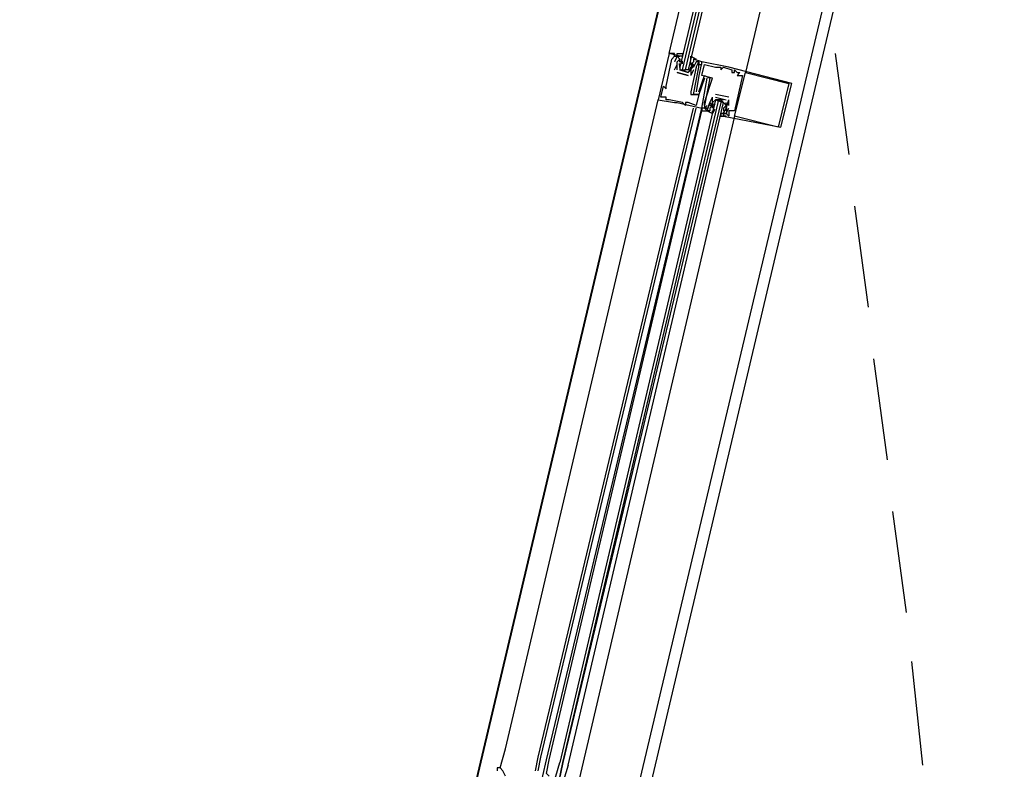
# Model space of a CAD drawing. Header units: feet. Extents: x -79 to 198, y -22 to 181.
# Tile 235 of 256: x 130.45 to 135.27, y 98.85 to 102.52. Entities that reach past the tile are written whole.
import ezdxf

# ---------------------------------------------------------------- set-up
doc = ezdxf.new("R2010")
doc.units = ezdxf.units.FT
doc.layers.add('A-LINEA', color=7, linetype='CONTINUOUS')

msp = doc.modelspace()

# ---------------------------------------------------------------- linework, layer by layer
at = {"layer": 'A-LINEA'}
for p, q in [((134.4533, 106.2844), (130.5467, 89.7378)), ((134.3733, 105.9511), (132.6267, 98.5644)), ((135.1333, 105.7644), (133.3867, 98.3911)), ((133.68, 102.3378), (133.6267, 102.3511)), ((133.6267, 102.3511), (133.6267, 102.3511)), ((134.44, 102.3511), (134.5067, 101.8578)), ((133.64, 102.3244), (133.64, 102.3244)), ((133.6533, 102.3378), (133.6533, 102.3378)), ((133.6533, 102.3111), (133.6533, 102.3111)), ((133.6667, 102.3378), (133.6667, 102.3378)), ((133.6667, 102.3111), (133.6667, 102.3111)), ((133.6667, 102.2978), (133.6667, 102.2978)), ((133.6667, 102.2978), (133.6667, 102.2978)), ((133.6791, 102.2822), (133.6786, 102.3025)), ((133.6799, 102.288), (133.6788, 102.2998)), ((133.6792, 102.3093), (133.679, 102.3276)), ((133.68, 102.3378), (133.68, 102.3378)), ((133.68, 102.3244), (133.68, 102.3244)), ((133.68, 102.3244), (133.68, 102.3111)), ((133.68, 102.3111), (133.68, 102.3111)), ((133.6932, 102.3013), (133.6922, 102.3132)), ((133.7333, 102.3111), (133.7333, 102.3111)), ((133.7333, 102.2978), (133.7333, 102.3111)), ((133.7333, 102.2978), (133.7333, 102.2978)), ((133.7436, 102.307), (133.7352, 102.2908)), ((133.7418, 102.3), (133.7356, 102.2899)), ((133.7467, 102.3244), (133.7467, 102.3244)), ((133.7467, 102.2978), (133.7467, 102.2978)), ((133.76, 102.3111), (133.76, 102.3111)), ((133.7733, 102.3111), (133.7733, 102.3111)), ((133.7733, 102.3111), (133.7733, 102.3111)), ((133.7733, 102.2978), (133.7733, 102.2978)), ((133.7867, 102.3111), (133.7867, 102.3111)), ((133.7867, 102.3111), (133.7867, 102.3111)), ((133.7867, 102.2978), (133.7867, 102.2978)), ((133.8, 102.2978), (133.8, 102.2978)), ((133.6533, 102.2711), (133.6533, 102.2711)), ((133.6667, 102.2711), (133.6667, 102.2711)), ((133.6667, 102.2711), (133.6667, 102.2711)), ((133.6667, 102.2578), (133.72, 102.2444)), ((133.72, 102.2444), (133.6667, 102.2578)), ((133.6667, 102.2578), (133.6667, 102.2578)), ((133.6667, 102.2578), (133.6667, 102.2578)), ((133.68, 102.2844), (133.68, 102.2844)), ((133.6933, 102.2711), (133.7067, 102.2711)), ((133.72, 102.2844), (133.72, 102.2844)), ((133.7333, 102.2844), (133.7333, 102.2844)), ((133.7447, 102.295), (133.735, 102.277)), ((133.7418, 102.2867), (133.7356, 102.2765)), ((133.7467, 102.2844), (133.7467, 102.2844)), ((133.7467, 102.2844), (133.7467, 102.2844)), ((133.7467, 102.2711), (133.7467, 102.2711)), ((133.76, 102.2844), (133.76, 102.2844)), ((133.7733, 102.2844), (133.7733, 102.2844)), ((133.7733, 102.2844), (133.7733, 102.2844)), ((133.8533, 102.2844), (133.8533, 102.2844)), ((133.8667, 102.2844), (133.8667, 102.2844)), ((133.88, 102.2844), (133.88, 102.2844)), ((133.88, 102.2711), (133.88, 102.2711)), ((133.8933, 102.2844), (133.8933, 102.2844)), ((133.92, 102.2844), (133.92, 102.2844)), ((133.9333, 102.2711), (133.9333, 102.2711)), ((133.9333, 102.2578), (133.9333, 102.2578)), ((133.9467, 102.2711), (133.9467, 102.2711)), ((133.9467, 102.2578), (133.9467, 102.2578)), ((133.96, 102.2578), (133.96, 102.2578)), ((133.9733, 102.2578), (133.9733, 102.2578)), ((134, 102.2578), (134, 102.2578)), ((133.72, 102.2444), (133.72, 102.2444)), ((133.72, 102.2444), (133.72, 102.2444)), ((133.7333, 102.2444), (133.7333, 102.2444)), ((133.7333, 102.2444), (133.7333, 102.2444)), ((133.7733, 102.2444), (133.7733, 102.2444)), ((133.7867, 102.2444), (133.7867, 102.2444)), ((133.8, 102.2444), (133.8, 102.2444)), ((133.8, 102.2311), (133.8, 102.2311)), ((133.8133, 102.2311), (133.8133, 102.2311)), ((133.8267, 102.2311), (133.8267, 102.2311)), ((133.84, 102.2311), (133.84, 102.2311)), ((133.96, 102.2444), (133.96, 102.2444)), ((133.9867, 102.2444), (133.9867, 102.2444)), ((134.2133, 102.2044), (134.2133, 102.2044)), ((134.2267, 102.2044), (134.2267, 102.2044)), ((133.6, 102.1911), (133.6, 102.1911)), ((133.6133, 102.1911), (133.6133, 102.1911)), ((133.6133, 102.1778), (133.6133, 102.1778)), ((133.7333, 102.1644), (133.7333, 102.1644)), ((133.76, 102.1644), (133.76, 102.1644)), ((133.7733, 102.1644), (133.7733, 102.1644)), ((132.8267, 98.9511), (133.5733, 102.1244)), ((133.5733, 102.1244), (133.5733, 102.1244)), ((133.5867, 102.1378), (133.5867, 102.1378)), ((133.6, 102.1378), (133.6, 102.1378)), ((133.6133, 102.1378), (133.6133, 102.1378)), ((133.6133, 102.1244), (133.6133, 102.1244)), ((133.6267, 102.1244), (133.6267, 102.1244)), ((133.6533, 102.1111), (133.6533, 102.1111)), ((133.6667, 102.1111), (133.6667, 102.1111)), ((133.6933, 102.1111), (133.6933, 102.1111)), ((133.7067, 102.1111), (133.7067, 102.1111)), ((133.72, 102.1111), (133.72, 102.1111)), ((133.7333, 102.1511), (133.7333, 102.1511)), ((133.7467, 102.1511), (133.7467, 102.1511)), ((133.7733, 102.1511), (133.7733, 102.1511)), ((133.7733, 102.1511), (133.7733, 102.1511)), ((133.8, 102.1111), (133.8, 102.1111)), ((133.8, 102.1111), (133.8, 102.1111)), ((133.8267, 102.1111), (133.8267, 102.1111)), ((133.8267, 102.1111), (133.8267, 102.1111)), ((133.84, 102.1378), (133.84, 102.1378)), ((133.84, 102.1378), (133.84, 102.1378)), ((133.842, 102.0872), (133.8516, 102.1052)), ((133.8448, 102.0955), (133.8511, 102.1057)), ((133.92, 102.1378), (133.8533, 102.1511)), ((133.8533, 102.1511), (133.8533, 102.1511)), ((133.8533, 102.1378), (133.9067, 102.1244)), ((133.8533, 102.1378), (133.8533, 102.1378)), ((133.8533, 102.1111), (133.8533, 102.1111)), ((133.8667, 102.1244), (133.88, 102.1244)), ((133.8933, 102.1111), (133.8933, 102.1111)), ((133.9067, 102.1244), (133.9067, 102.1244)), ((133.9067, 102.0844), (133.92, 102.1244)), ((133.9067, 102.1244), (133.9067, 102.1244)), ((133.92, 102.1378), (133.92, 102.1378)), ((133.92, 102.0978), (133.92, 102.1244)), ((133.92, 102.1244), (133.92, 102.1244)), ((132.9867, 98.9111), (133.7467, 102.0844)), ((133, 98.9111), (133.76, 102.0844)), ((133.0267, 98.8978), (133.7867, 102.0844)), ((133.04, 98.8978), (133.7867, 102.0711)), ((133.7067, 102.0978), (133.7067, 102.0978)), ((133.76, 102.0978), (133.76, 102.0978)), ((133.7867, 102.0844), (133.7867, 102.0844)), ((133.7867, 102.0844), (133.7867, 102.0844)), ((133.7867, 102.0711), (133.7867, 102.0711)), ((133.7867, 102.0711), (133.7867, 102.0711)), ((133.7867, 102.0711), (133.7867, 102.0711)), ((133.7867, 102.0711), (133.7867, 102.0711)), ((133.8, 102.0978), (133.8, 102.0978)), ((133.8, 102.0978), (133.8, 102.0978)), ((133.8, 102.0978), (133.8, 102.0978)), ((133.8, 102.0844), (133.8, 102.0844)), ((133.8, 102.0844), (133.8, 102.0844)), ((133.8, 102.0844), (133.8, 102.0844)), ((133.8133, 102.0978), (133.8133, 102.0978)), ((133.8133, 102.0844), (133.8133, 102.0844)), ((133.8133, 102.0711), (133.8133, 102.0711)), ((133.8267, 102.0978), (133.8267, 102.0978)), ((133.8267, 102.0844), (133.8267, 102.0844)), ((133.8267, 102.0711), (133.8267, 102.0711)), ((133.84, 102.0978), (133.84, 102.0978)), ((133.84, 102.0978), (133.84, 102.0978)), ((133.84, 102.0844), (133.84, 102.0978)), ((133.84, 102.0844), (133.84, 102.0844)), ((133.84, 102.0844), (133.84, 102.0844)), ((133.843, 102.0618), (133.8515, 102.0781)), ((133.8448, 102.0689), (133.8511, 102.079)), ((133.8933, 102.0978), (133.8933, 102.0978)), ((133.8933, 102.0844), (133.8933, 102.0711)), ((133.8933, 102.0844), (133.8933, 102.0844)), ((133.8933, 102.0711), (133.8933, 102.0711)), ((133.8933, 102.0578), (133.8933, 102.0578)), ((133.8935, 102.0676), (133.8945, 102.0557)), ((133.9067, 102.0844), (133.9067, 102.0844)), ((133.9067, 102.0844), (133.9067, 102.0844)), ((133.9067, 102.0844), (133.9067, 102.0844)), ((133.9067, 102.0711), (133.9067, 102.0711)), ((133.9067, 102.0711), (133.9067, 102.0711)), ((133.9067, 102.0578), (133.9067, 102.0578)), ((133.9068, 102.0943), (133.9078, 102.0824)), ((133.9074, 102.0729), (133.9077, 102.0546)), ((133.9075, 102.0868), (133.9081, 102.0663)), ((133.92, 102.0978), (133.92, 102.0978)), ((133.92, 102.0844), (133.92, 102.0844)), ((133.92, 102.0711), (133.92, 102.0711)), ((133.9467, 102.0711), (133.9467, 102.0711)), ((133.9467, 102.0444), (133.2, 98.8578)), ((133.8933, 102.0444), (133.8933, 102.0444)), ((133.92, 102.0444), (133.92, 102.0444)), ((133.9467, 102.0444), (133.9467, 102.0444)), ((134.16, 101.9911), (134.16, 101.9911)), ((134.1733, 101.9911), (134.1733, 101.9911)), ((134.5333, 101.6044), (134.6, 101.1111)), ((134.6267, 100.8578), (134.6933, 100.3644)), ((134.72, 100.1111), (134.7867, 99.6178)), ((134.8133, 99.3778), (134.8667, 98.8711)), ((132.8, 98.8578), (132.8267, 98.9511)), ((132.9733, 98.8444), (132.9867, 98.9111)), ((132.9867, 98.8444), (133, 98.9111)), ((132.9867, 98.7244), (133.0267, 98.8978)), ((133.2, 98.8578), (133.1067, 98.4578))]:
    msp.add_line(p, q, dxfattribs=at)
for points in [[(124.5867, 91.1511), (131.36, 89.5511), (135.2667, 106.0978)], [(134.8533, 105.8444), (134.4267, 104.0578), (134, 102.2578)], [(133.6533, 102.3378), (133.6533, 102.3511), (133.6267, 102.3511), (134.0533, 104.1511)], [(134.12, 104.1378), (133.68, 102.2844), (133.68, 102.2711), (133.6933, 102.2711), (134.1333, 104.1244)], [(134.16, 104.1244), (133.72, 102.2711), (133.7067, 102.2711), (134.1467, 104.1244)], [(133.6267, 102.3511), (133.5733, 102.1244), (133.6533, 102.1111), (133.6667, 102.1111), (133.7867, 102.0844), (133.8133, 102.2311), (133.8133, 102.2311)], [(133.6533, 102.3378), (133.6533, 102.3511), (133.6267, 102.3511)], [(133.6533, 102.3378), (133.6533, 102.3511), (133.6267, 102.3511)], [(133.6667, 102.2711), (133.6667, 102.2978), (133.6667, 102.3111), (133.68, 102.3244), (133.6667, 102.3378), (133.68, 102.3378), (133.6667, 102.3378), (133.6667, 102.3511), (133.6933, 102.3511), (133.6933, 102.3378), (133.68, 102.3378)], [(133.5867, 102.1378), (133.6, 102.1911), (133.6133, 102.1778), (133.6133, 102.1911), (133.64, 102.3244), (133.6533, 102.3378), (133.6667, 102.3378), (133.6533, 102.3111)], [(133.6533, 102.2711), (133.6667, 102.2978), (133.6667, 102.2978)], [(133.6667, 102.2711), (133.6667, 102.2978), (133.6667, 102.3111)], [(133.7333, 102.3244), (133.7333, 102.3378), (133.76, 102.3244), (133.7467, 102.3244), (133.7467, 102.3111), (133.7333, 102.2978), (133.7467, 102.2978), (133.7333, 102.2844), (133.72, 102.2578), (133.68, 102.2711)], [(133.68, 102.2978), (133.68, 102.2844), (133.68, 102.2711), (133.72, 102.2578), (133.7333, 102.2711), (133.7333, 102.2844)], [(133.7467, 102.2978), (133.7467, 102.2844), (133.7333, 102.2844), (133.7333, 102.2444)], [(133.8, 102.2311), (133.7733, 102.1511), (133.7467, 102.1511), (133.7733, 102.2844), (133.7733, 102.3111), (133.7733, 102.2978), (133.7867, 102.2978), (133.7867, 102.3111), (133.7467, 102.3244)], [(133.76, 102.2844), (133.7733, 102.3111), (133.76, 102.3111), (133.7467, 102.2844), (133.7467, 102.2844)], [(133.8933, 102.0578), (133.8933, 102.0444), (134.1733, 101.9911), (134.2267, 102.2044), (133.92, 102.2844), (133.7867, 102.3111), (133.7733, 102.2444), (133.76, 102.1644)], [(133.8, 102.1111), (133.84, 102.2311), (133.7867, 102.2444), (133.8, 102.2978), (133.8533, 102.2844), (133.8667, 102.2844), (133.88, 102.2844), (133.88, 102.2711), (133.8933, 102.2844), (133.9333, 102.2711), (133.9333, 102.2578), (133.9467, 102.2578), (133.9467, 102.2711), (133.96, 102.2578), (133.9733, 102.2578), (133.96, 102.2444), (133.9867, 102.2444), (133.9467, 102.0711), (133.92, 102.0711), (133.92, 102.0444), (133.9067, 102.0578), (133.92, 102.0844)], [(133.76, 102.2844), (133.7333, 102.1644), (133.7333, 102.1511), (133.7733, 102.1511), (133.76, 102.0978), (133.72, 102.1111), (133.7067, 102.1111), (133.7067, 102.0978), (133.6933, 102.1111), (133.6267, 102.1244), (133.6133, 102.1244), (133.6133, 102.1378), (133.6, 102.1378), (133.5867, 102.1378)], [(133.7467, 102.2711), (133.7333, 102.2444), (133.7333, 102.2444)], [(134.2133, 102.2044), (134.16, 101.9911), (133.9467, 102.0444), (134, 102.2578), (134.2133, 102.2044)], [(133.7733, 102.1644), (133.8, 102.2444), (133.8267, 102.2311), (133.8, 102.0978), (133.8, 102.1111), (133.8, 102.0978), (133.8, 102.0844), (133.7867, 102.0844), (133.7867, 102.0711), (133.8267, 102.0711)], [(133.1333, 98.8711), (133.8933, 102.1111), (133.88, 102.1244), (133.88, 102.1111), (133.1067, 98.8844), (133.8667, 102.1111), (133.8667, 102.1244), (133.8533, 102.1244), (133.0933, 98.8844)], [(133.8133, 102.0978), (133.8, 102.0844), (133.8133, 102.0844), (133.8, 102.0844), (133.8133, 102.0711), (133.8267, 102.1111), (133.8267, 102.1111), (133.84, 102.1378), (133.84, 102.1378)], [(133.8933, 102.1244), (133.8533, 102.1244), (133.84, 102.1111), (133.84, 102.0978), (133.8267, 102.0978), (133.84, 102.0978), (133.8267, 102.0844), (133.8267, 102.0711), (133.8133, 102.0711), (133.84, 102.0578), (133.84, 102.0711)], [(133.8267, 102.0844), (133.84, 102.0978), (133.8267, 102.0978), (133.8267, 102.1111), (133.84, 102.0978), (133.84, 102.1378)], [(133.84, 102.0978), (133.84, 102.1111), (133.8533, 102.1244), (133.8933, 102.1111), (133.9067, 102.0978), (133.8933, 102.0844)], [(133.8933, 102.0578), (133.88, 102.0578), (133.88, 102.0444), (133.9067, 102.0444), (133.8933, 102.0444), (133.8933, 102.0578), (133.9067, 102.0578), (133.8933, 102.0578), (133.9067, 102.0844), (133.9067, 102.0978), (133.9067, 102.1111)], [(133.7867, 102.0711), (133.8, 102.0711), (133.8, 102.0711)], [(133.7867, 102.0711), (133.8, 102.0711), (133.8, 102.0711)], [(133.7867, 102.0711), (133.8, 102.0711), (133.8, 102.0711)], [(133.9067, 102.0844), (133.9067, 102.0711), (133.9067, 102.0844), (133.9067, 102.0711)], [(133.04, 98.8178), (133.04, 98.8178), (133.0267, 98.8311), (133.04, 98.8978)], [(133.1333, 98.8711), (133.0933, 98.7378), (133.08, 98.7378), (133.08, 98.7511), (133.1067, 98.8844), (133.08, 98.7511), (133.0667, 98.7511), (133.0533, 98.7511), (133.0933, 98.8844)], [(132.8267, 98.8178), (132.8133, 98.8444), (132.8, 98.8578), (132.7867, 98.8578), (132.7867, 98.8444)]]:
    msp.add_lwpolyline(points, dxfattribs=at)

doc.saveas('drawing.dxf')
